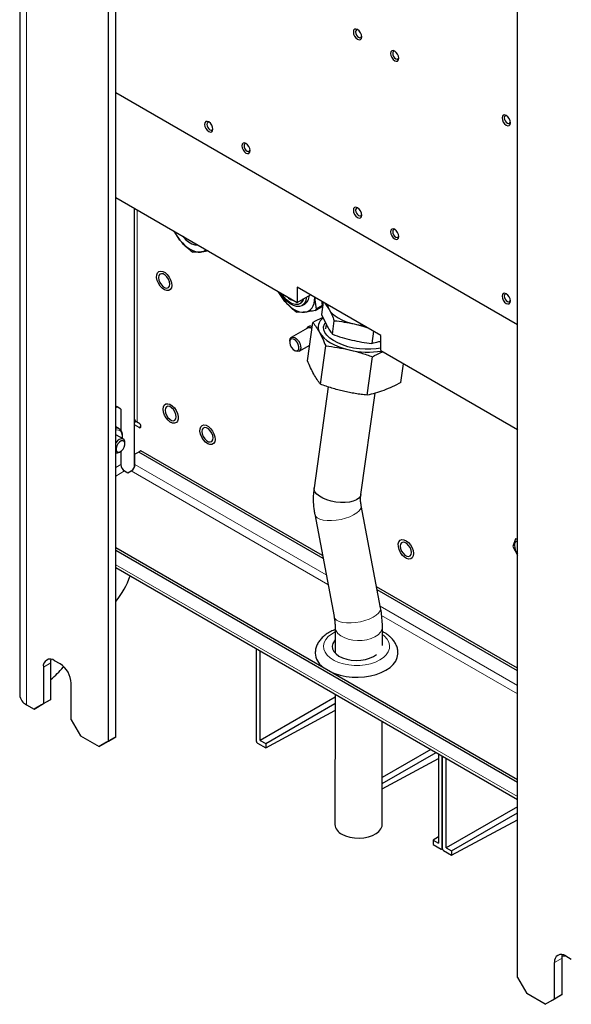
# Paper-space layout 'Blatt2' of a CAD drawing. Header units: millimetres. Extents: x 5 to 418, y 2 to 292.
# Tile 69 of 88: x 239 to 281, y 76 to 151. Entities that reach past the tile are written whole.
import ezdxf

# ---------------------------------------------------------------- set-up
doc = ezdxf.new("R2010")
doc.units = ezdxf.units.MM

psp = doc.layouts.new('Blatt2')

# ---------------------------------------------------------------- linework, layer by layer
at = {"color": 7, "linetype": 'Continuous', "lineweight": 25}
for p, q in [((239.367, 242.519), (239.367, 99.625)), ((246.117, 96.114), (246.117, 237.376)), ((246.682, 96.441), (246.682, 237.702)), ((277.229, 78.153), (277.229, 219.415)), ((246.682, 145.449), (277.229, 127.814)), ((246.682, 137.447), (260.471, 129.487)), ((248.096, 116.958), (248.096, 136.63)), ((251.561, 134.209), (251.107, 134.892)), ((259.481, 129.637), (259.026, 130.321)), ((266.835, 126.978), (260.471, 130.652)), ((260.471, 130.652), (260.471, 129.487)), ((260.471, 129.487), (261.48, 130.069)), ((261.814, 129.845), (261.814, 129.876)), ((262.38, 129.55), (262.38, 129.519)), ((262.408, 129.11), (262.38, 129.519)), ((260.668, 129.381), (260.739, 129.422)), ((260.846, 129.235), (261.062, 129.36)), ((261.852, 128.867), (262.403, 129.185)), ((262.398, 129.248), (261.929, 128.977)), ((262.463, 129.502), (262.332, 128.572)), ((262.587, 129.43), (262.902, 128.945)), ((262.332, 128.572), (262.73, 127.72)), ((263.156, 127.064), (263.3, 128.093)), ((261.274, 127.532), (260.029, 126.813)), ((261.226, 127.543), (261.197, 127.487)), ((261.264, 125.044), (261.674, 127.962)), ((262.691, 127.803), (262.643, 127.462)), ((266.281, 127.298), (266.151, 126.367)), ((259.905, 126.538), (259.905, 126.457)), ((266.835, 125.813), (266.835, 126.978)), ((260.259, 125.844), (260.329, 125.804)), ((260.629, 125.774), (261.432, 126.237)), ((262.241, 123.257), (262.65, 126.175)), ((266.835, 125.813), (277.229, 119.812)), ((265.79, 122.431), (266.199, 125.349)), ((268.363, 123.393), (268.563, 124.815)), ((262.833, 123.059), (261.756, 115.379)), ((265.321, 114.879), (266.402, 122.581)), ((246.781, 121.532), (246.682, 121.589)), ((246.781, 121.532), (246.682, 121.475)), ((247.064, 121.369), (246.781, 121.532)), ((247.064, 121.369), (247.064, 119.747)), ((246.927, 119.881), (246.682, 120.022)), ((248.238, 120.421), (248.096, 120.339)), ((248.45, 119.972), (248.096, 120.176)), ((248.454, 120.297), (248.238, 120.421)), ((248.309, 120.38), (248.45, 120.299)), ((277.183, 119.839), (277.229, 119.761)), ((247.249, 119.097), (246.739, 119.391)), ((247.374, 118.722), (247.374, 118.822)), ((246.949, 118.088), (247.036, 118.138)), ((247.064, 118.155), (247.064, 117.155)), ((248.422, 118.103), (248.139, 117.939)), ((248.139, 117.155), (248.139, 117.939)), ((248.592, 118.2), (248.422, 118.103)), ((262.443, 110.008), (248.422, 118.103)), ((262.402, 110.228), (248.592, 118.2)), ((247.347, 116.665), (247.602, 116.518)), ((247.602, 116.518), (247.856, 116.665)), ((266.816, 106.264), (265.344, 114.042)), ((261.807, 113.372), (263.279, 105.594)), ((246.682, 110.845), (277.229, 93.21)), ((277.091, 111.514), (276.878, 110.934)), ((276.878, 110.934), (277.229, 110.261)), ((277.229, 111.465), (277.091, 111.514)), ((246.682, 110.649), (277.229, 93.014)), ((246.682, 109.322), (277.229, 91.687)), ((277.229, 101.668), (266.515, 107.853)), ((277.229, 101.472), (266.557, 107.633)), ((263.358, 104.814), (263.356, 102.831)), ((266.957, 103.396), (266.958, 104.811)), ((257.388, 96.091), (257.388, 103.142)), ((257.671, 96.173), (257.671, 102.978)), ((241.732, 99.298), (241.732, 102.074)), ((242.44, 101.993), (242.015, 102.238)), ((241.167, 101.748), (241.167, 98.972)), ((242.672, 101.747), (242.706, 101.79)), ((243.288, 97.747), (243.288, 100.523)), ((263.354, 99.698), (263.347, 89.787)), ((239.894, 98.89), (240.46, 98.563)), ((240.46, 98.563), (241.167, 98.972)), ((241.025, 98.89), (240.46, 98.563)), ((241.732, 99.298), (241.025, 98.89)), ((241.167, 98.972), (241.732, 99.298)), ((263.354, 99.454), (257.671, 96.173)), ((258.081, 95.936), (263.353, 98.98)), ((258.081, 95.61), (263.353, 98.444)), ((243.288, 97.747), (243.995, 96.522)), ((266.947, 89.785), (266.952, 97.62)), ((243.995, 96.522), (245.409, 95.706)), ((245.409, 95.706), (246.117, 96.114)), ((245.975, 96.032), (245.409, 95.706)), ((246.682, 96.441), (245.975, 96.032)), ((246.117, 96.114), (246.682, 96.441)), ((257.459, 95.969), (258.081, 95.61)), ((257.671, 96.173), (258.081, 95.936)), ((258.081, 95.936), (258.081, 95.61)), ((270.636, 95.494), (266.949, 93.365)), ((266.949, 92.892), (271.046, 95.257)), ((271.219, 95.157), (271.219, 88.352)), ((266.949, 92.494), (271.219, 94.79)), ((271.502, 87.944), (271.502, 94.994)), ((271.53, 87.927), (271.53, 94.978)), ((271.813, 88.009), (271.813, 94.814)), ((277.229, 91.136), (271.813, 88.009)), ((272.223, 87.772), (277.229, 90.662)), ((272.223, 87.446), (277.229, 90.137)), ((271.219, 88.842), (270.809, 88.589)), ((270.809, 88.589), (270.809, 88.262)), ((270.809, 88.589), (271.219, 88.352)), ((270.809, 88.262), (271.431, 87.903)), ((271.481, 87.898), (271.53, 87.926)), ((271.601, 87.805), (272.223, 87.446)), ((271.813, 88.009), (272.223, 87.772)), ((272.223, 87.772), (272.223, 87.446)), ((280.623, 76.847), (280.623, 79.623)), ((280.909, 79.785), (280.635, 79.779)), ((280.906, 79.787), (281.33, 79.542)), ((280.058, 76.52), (280.058, 79.297)), ((277.229, 78.153), (277.936, 76.929)), ((279.351, 76.112), (277.936, 76.929)), ((279.351, 76.112), (280.058, 76.52)), ((279.916, 76.439), (279.351, 76.112)), ((280.623, 76.847), (279.916, 76.439)), ((280.058, 76.52), (280.623, 76.847))]:
    psp.add_line(p, q, dxfattribs=at)
at = {"color": 7, "linetype": 'Continuous', "lineweight": 18}
for p, q in [((239.894, 98.89), (239.894, 241.785)), ((248.309, 136.508), (248.309, 120.38)), ((248.45, 119.972), (248.591, 120.054)), ((247.064, 117.155), (246.682, 116.935)), ((262.68, 108.761), (248.139, 117.155)), ((246.682, 116.282), (247.347, 116.665)), ((247.856, 116.665), (262.818, 108.028)), ((246.682, 109.538), (277.229, 91.904)), ((277.229, 100.362), (266.793, 106.387)), ((266.902, 105.67), (277.229, 99.709)), ((267.116, 104.101), (266.957, 104.23)), ((241.167, 101.748), (241.732, 102.074)), ((271.502, 87.944), (271.53, 87.96)), ((280.058, 79.297), (280.623, 79.623))]:
    psp.add_line(p, q, dxfattribs=at)
at = {"color": 7, "linetype": 'Continuous', "lineweight": 25, "flags": 128}
for points in [[(265.385, 149.676), (265.361, 149.831), (265.292, 149.99), (265.189, 150.129), (265.067, 150.227), (264.945, 150.27), (264.842, 150.25), (264.773, 150.17), (264.749, 150.044), (264.773, 149.889), (264.842, 149.73), (264.945, 149.591), (265.067, 149.492), (265.189, 149.45), (265.292, 149.47), (265.361, 149.55), (265.385, 149.676)], [(265.11, 150.198), (265.063, 150.209), (264.987, 150.195), (264.936, 150.136), (264.919, 150.044), (264.936, 149.93), (264.987, 149.814), (265.063, 149.711), (265.152, 149.639), (265.241, 149.608), (265.317, 149.623), (265.367, 149.681), (265.382, 149.731)], [(268.214, 148.043), (268.189, 148.198), (268.12, 148.357), (268.017, 148.496), (267.895, 148.594), (267.774, 148.637), (267.67, 148.617), (267.601, 148.537), (267.577, 148.411), (267.601, 148.256), (267.67, 148.097), (267.774, 147.958), (267.895, 147.86), (268.017, 147.817), (268.12, 147.837), (268.189, 147.917), (268.214, 148.043)], [(267.941, 148.564), (267.891, 148.577), (267.815, 148.562), (267.765, 148.504), (267.747, 148.411), (267.765, 148.297), (267.815, 148.181), (267.891, 148.079), (267.98, 148.007), (268.07, 147.976), (268.145, 147.99), (268.196, 148.048), (268.21, 148.098)], [(254.071, 142.653), (254.047, 142.807), (253.978, 142.966), (253.875, 143.106), (253.753, 143.204), (253.632, 143.246), (253.528, 143.226), (253.459, 143.147), (253.435, 143.02), (253.459, 142.866), (253.528, 142.707), (253.632, 142.567), (253.753, 142.469), (253.875, 142.427), (253.978, 142.447), (254.047, 142.526), (254.071, 142.653)], [(253.799, 143.174), (253.749, 143.186), (253.673, 143.171), (253.623, 143.113), (253.605, 143.02), (253.623, 142.907), (253.673, 142.79), (253.749, 142.688), (253.838, 142.616), (253.927, 142.585), (254.003, 142.6), (254.054, 142.658), (254.068, 142.708)], [(276.699, 143.145), (276.675, 143.299), (276.606, 143.459), (276.502, 143.598), (276.381, 143.696), (276.259, 143.738), (276.156, 143.718), (276.087, 143.639), (276.063, 143.512), (276.087, 143.358), (276.156, 143.199), (276.259, 143.059), (276.381, 142.961), (276.502, 142.919), (276.606, 142.939), (276.675, 143.018), (276.699, 143.145)], [(276.426, 143.666), (276.376, 143.678), (276.301, 143.663), (276.25, 143.605), (276.232, 143.512), (276.25, 143.399), (276.301, 143.282), (276.376, 143.18), (276.466, 143.108), (276.555, 143.077), (276.631, 143.092), (276.681, 143.15), (276.696, 143.2)], [(256.9, 141.02), (256.876, 141.175), (256.807, 141.334), (256.703, 141.473), (256.582, 141.571), (256.46, 141.613), (256.357, 141.593), (256.288, 141.514), (256.264, 141.387), (256.288, 141.233), (256.357, 141.074), (256.46, 140.935), (256.582, 140.836), (256.703, 140.794), (256.807, 140.814), (256.876, 140.893), (256.9, 141.02)], [(256.627, 141.541), (256.577, 141.553), (256.502, 141.538), (256.451, 141.48), (256.433, 141.387), (256.451, 141.274), (256.502, 141.157), (256.577, 141.055), (256.667, 140.983), (256.756, 140.952), (256.832, 140.967), (256.882, 141.025), (256.897, 141.075)], [(265.385, 136.122), (265.361, 136.276), (265.292, 136.435), (265.189, 136.574), (265.067, 136.673), (264.945, 136.715), (264.842, 136.695), (264.773, 136.616), (264.749, 136.489), (264.773, 136.334), (264.842, 136.175), (264.945, 136.036), (265.067, 135.938), (265.189, 135.895), (265.292, 135.916), (265.361, 135.995), (265.385, 136.122)], [(265.113, 136.642), (265.063, 136.655), (264.987, 136.64), (264.936, 136.582), (264.919, 136.489), (264.936, 136.376), (264.987, 136.259), (265.063, 136.157), (265.152, 136.085), (265.241, 136.054), (265.317, 136.068), (265.367, 136.127), (265.382, 136.176)], [(268.214, 134.489), (268.189, 134.643), (268.12, 134.802), (268.017, 134.942), (267.895, 135.04), (267.774, 135.082), (267.67, 135.062), (267.601, 134.983), (267.577, 134.856), (267.601, 134.702), (267.67, 134.543), (267.774, 134.403), (267.895, 134.305), (268.017, 134.263), (268.12, 134.283), (268.189, 134.362), (268.214, 134.489)], [(267.941, 135.01), (267.891, 135.022), (267.815, 135.007), (267.765, 134.949), (267.747, 134.856), (267.765, 134.743), (267.815, 134.626), (267.891, 134.524), (267.98, 134.452), (268.07, 134.421), (268.145, 134.436), (268.196, 134.494), (268.21, 134.543)], [(251.561, 134.209), (251.744, 133.999), (251.936, 133.813), (252.136, 133.652), (252.339, 133.519), (252.542, 133.417), (252.742, 133.348), (252.934, 133.312), (253.117, 133.311)], [(251.772, 134.508), (251.988, 134.271), (252.22, 134.08), (252.458, 133.944), (252.69, 133.866), (252.907, 133.853), (252.908, 133.853)], [(249.789, 131.57), (249.846, 131.726), (249.948, 131.828), (250.087, 131.866), (250.25, 131.839), (250.423, 131.747), (250.59, 131.599), (250.737, 131.409), (250.85, 131.192), (250.919, 130.969), (250.939, 130.76), (250.907, 130.582), (250.826, 130.452), (250.704, 130.381), (250.552, 130.375), (250.382, 130.436), (250.21, 130.557), (250.052, 130.728), (249.92, 130.934), (249.828, 131.156), (249.783, 131.374), (249.789, 131.57)], [(249.935, 131.363), (249.961, 131.181), (250.034, 130.991), (250.147, 130.816), (250.286, 130.678), (250.433, 130.593), (250.571, 130.571), (250.684, 130.615), (250.758, 130.72), (250.783, 130.873), (250.758, 131.055), (250.684, 131.245), (250.571, 131.42), (250.433, 131.558), (250.286, 131.643), (250.147, 131.665), (250.034, 131.621), (249.961, 131.516), (249.935, 131.363)], [(261.176, 129.894), (261.166, 129.783), (261.104, 129.545), (260.992, 129.358), (260.837, 129.23), (260.644, 129.167), (260.423, 129.172), (260.185, 129.244), (259.941, 129.381), (259.701, 129.576), (259.478, 129.82), (259.281, 130.102), (259.218, 130.21)], [(260.924, 129.748), (260.922, 129.743), (260.839, 129.547), (260.708, 129.407), (260.539, 129.33), (260.339, 129.32), (260.119, 129.379), (259.892, 129.502), (259.669, 129.683), (259.463, 129.913), (259.29, 130.168)], [(259.481, 129.637), (259.663, 129.427), (259.856, 129.241), (260.056, 129.08), (260.259, 128.947), (260.462, 128.845), (260.661, 128.776), (260.854, 128.74), (261.036, 128.739)], [(261.036, 128.739), (261.206, 128.772), (261.359, 128.838), (261.493, 128.937), (261.606, 129.068), (261.696, 129.226), (261.761, 129.411), (261.801, 129.619), (261.814, 129.845)], [(262.38, 129.519), (262.393, 129.277), (262.412, 129.139)], [(276.699, 129.59), (276.675, 129.745), (276.606, 129.904), (276.502, 130.043), (276.381, 130.141), (276.259, 130.184), (276.156, 130.164), (276.087, 130.084), (276.063, 129.958), (276.087, 129.803), (276.156, 129.644), (276.259, 129.505), (276.381, 129.407), (276.502, 129.364), (276.606, 129.384), (276.675, 129.464), (276.699, 129.59)], [(276.426, 130.111), (276.376, 130.123), (276.301, 130.109), (276.25, 130.051), (276.232, 129.958), (276.25, 129.844), (276.301, 129.728), (276.376, 129.626), (276.466, 129.554), (276.555, 129.522), (276.631, 129.537), (276.681, 129.595), (276.696, 129.645)], [(262.902, 128.945), (263.017, 128.775), (263.175, 128.609), (263.372, 128.449), (263.605, 128.3), (263.87, 128.162), (264.163, 128.038), (264.479, 127.931), (264.811, 127.843)], [(266.835, 126.012), (266.488, 125.95), (266.078, 125.914), (265.647, 125.914), (265.205, 125.947), (264.764, 126.015), (264.335, 126.115), (263.93, 126.244), (263.559, 126.399), (263.231, 126.577), (262.955, 126.771), (262.738, 126.979), (262.587, 127.193), (262.503, 127.409), (262.491, 127.621), (262.55, 127.823), (262.608, 127.923)], [(259.905, 126.538), (259.906, 126.574), (259.943, 126.718), (260.025, 126.811), (260.145, 126.841), (260.287, 126.805), (260.434, 126.708), (260.568, 126.561), (260.674, 126.381), (260.738, 126.191), (260.752, 126.013), (260.716, 125.869), (260.633, 125.776), (260.514, 125.746), (260.372, 125.781), (260.329, 125.804)], [(260.172, 125.907), (260.309, 125.819), (260.439, 125.797), (260.542, 125.845), (260.601, 125.954), (260.609, 126.109), (260.563, 126.286), (260.47, 126.458), (260.346, 126.598), (260.208, 126.686), (260.078, 126.708), (259.975, 126.66), (259.916, 126.551), (259.909, 126.396), (259.955, 126.219), (260.047, 126.048), (260.172, 125.907)], [(262.178, 127.184), (262.315, 126.983), (262.501, 126.786), (262.735, 126.597), (263.011, 126.419), (263.325, 126.256), (263.673, 126.11), (264.047, 125.983), (264.441, 125.878)], [(250.297, 121.54), (250.368, 121.68), (250.483, 121.763), (250.631, 121.781), (250.799, 121.732), (250.971, 121.622), (251.134, 121.459), (251.271, 121.259), (251.371, 121.038), (251.426, 120.817), (251.429, 120.616), (251.382, 120.451), (251.287, 120.339), (251.154, 120.288), (250.995, 120.303), (250.823, 120.383), (250.654, 120.521), (250.502, 120.705), (250.382, 120.918), (250.304, 121.141), (250.274, 121.354), (250.297, 121.54)], [(250.43, 121.279), (250.455, 121.096), (250.529, 120.906), (250.642, 120.732), (250.78, 120.594), (250.928, 120.509), (251.066, 120.487), (251.179, 120.531), (251.253, 120.636), (251.278, 120.789), (251.253, 120.971), (251.179, 121.161), (251.066, 121.336), (250.928, 121.474), (250.78, 121.559), (250.642, 121.581), (250.529, 121.536), (250.455, 121.432), (250.43, 121.279)], [(246.914, 119.888), (246.915, 119.888), (246.927, 119.881)], [(253.144, 120.03), (253.248, 120.13), (253.388, 120.166), (253.552, 120.135), (253.725, 120.041), (253.891, 119.892), (254.037, 119.7), (254.148, 119.483), (254.216, 119.26), (254.233, 119.052), (254.2, 118.875), (254.118, 118.747), (253.994, 118.679), (253.841, 118.676), (253.671, 118.739), (253.499, 118.862), (253.341, 119.034), (253.211, 119.241), (253.121, 119.463), (253.078, 119.681), (253.086, 119.876), (253.144, 120.03)], [(253.23, 119.662), (253.256, 119.48), (253.329, 119.29), (253.442, 119.115), (253.581, 118.977), (253.728, 118.892), (253.866, 118.871), (253.979, 118.915), (254.053, 119.02), (254.079, 119.172), (254.053, 119.355), (253.979, 119.545), (253.866, 119.719), (253.728, 119.857), (253.581, 119.942), (253.442, 119.964), (253.329, 119.92), (253.256, 119.815), (253.23, 119.662)], [(247.374, 118.822), (247.366, 118.909), (247.314, 119.038), (247.218, 119.112), (247.09, 119.121), (246.944, 119.064), (246.8, 118.949), (246.682, 118.804)], [(247.369, 118.656), (247.365, 118.806), (247.31, 118.913), (247.214, 118.961), (247.091, 118.944), (246.959, 118.862), (246.839, 118.73), (246.749, 118.567), (246.703, 118.398), (246.707, 118.249), (246.762, 118.142), (246.858, 118.093), (246.981, 118.111), (247.113, 118.192), (247.233, 118.324), (247.323, 118.487), (247.369, 118.656)], [(246.682, 118.043), (246.809, 118.034), (246.949, 118.088)], [(265.321, 114.879), (265.281, 114.754), (265.167, 114.603), (264.986, 114.474), (264.746, 114.372), (264.456, 114.301), (264.129, 114.263), (263.778, 114.262), (263.416, 114.295), (263.06, 114.363), (262.723, 114.462), (262.42, 114.589), (262.163, 114.738), (261.961, 114.902), (261.825, 115.076), (261.758, 115.253), (261.756, 115.379)], [(268.307, 111.398), (268.438, 111.452), (268.597, 111.439), (268.769, 111.361), (268.939, 111.224), (269.091, 111.042), (269.213, 110.83), (269.292, 110.607), (269.323, 110.393), (269.303, 110.206), (269.233, 110.064), (269.12, 109.979), (268.973, 109.959), (268.805, 110.005), (268.633, 110.113), (268.47, 110.274), (268.332, 110.474), (268.23, 110.694), (268.174, 110.915), (268.168, 111.118), (268.214, 111.284), (268.307, 111.398)], [(268.32, 110.951), (268.345, 110.769), (268.419, 110.579), (268.532, 110.404), (268.67, 110.266), (268.818, 110.181), (268.956, 110.159), (269.069, 110.204), (269.143, 110.309), (269.168, 110.461), (269.143, 110.644), (269.069, 110.834), (268.956, 111.008), (268.818, 111.146), (268.67, 111.231), (268.532, 111.253), (268.419, 111.209), (268.345, 111.104), (268.32, 110.951)], [(263.357, 103.82), (263.305, 103.758), (263.191, 103.559), (263.147, 103.351), (263.174, 103.142), (263.27, 102.941), (263.434, 102.754), (263.657, 102.589), (263.931, 102.452), (264.247, 102.349), (264.591, 102.283), (264.951, 102.258), (265.313, 102.273), (265.663, 102.329), (265.986, 102.423), (266.272, 102.552), (266.502, 102.705)], [(263.202, 101.308), (263.331, 101.259), (263.748, 101.133), (264.193, 101.044), (264.655, 100.995), (265.126, 100.986), (265.594, 101.017), (266.048, 101.089), (266.479, 101.198), (266.876, 101.344), (267.232, 101.522), (267.538, 101.728), (267.787, 101.959), (267.973, 102.209), (268.094, 102.471), (268.145, 102.742), (268.146, 102.798)], [(241.732, 102.074), (241.749, 102.256), (241.769, 102.338)], [(263.874, 89.051), (264.156, 88.918), (264.479, 88.821), (264.829, 88.762), (265.192, 88.746), (265.554, 88.773), (265.898, 88.841), (266.212, 88.947), (266.482, 89.088), (266.698, 89.258), (266.85, 89.449), (266.932, 89.654), (266.947, 89.785)], [(280.623, 79.623), (280.64, 79.805), (280.66, 79.887)]]:
    psp.add_lwpolyline(points, dxfattribs=at)
at = {"color": 7, "linetype": 'Continuous', "lineweight": 18, "flags": 128}
for points in [[(246.682, 119.932), (246.756, 119.932), (246.914, 119.888)], [(246.682, 119.795), (246.721, 119.799), (246.89, 119.78), (247.024, 119.694), (247.116, 119.546), (247.157, 119.349), (247.15, 119.154)], [(265.344, 114.042), (265.349, 113.966), (265.306, 113.805), (265.192, 113.639), (265.012, 113.475), (264.773, 113.322), (264.485, 113.184), (264.16, 113.068), (263.811, 112.977), (263.452, 112.917), (263.098, 112.889), (262.764, 112.894), (262.463, 112.933), (262.207, 113.003), (262.008, 113.103), (261.873, 113.227), (261.807, 113.37), (261.807, 113.372)], [(266.816, 106.264), (266.822, 106.189), (266.779, 106.027), (266.665, 105.861), (266.485, 105.698), (266.246, 105.544), (265.958, 105.406), (265.632, 105.29), (265.283, 105.199), (264.925, 105.139), (264.571, 105.111), (264.236, 105.116), (263.935, 105.155), (263.68, 105.226), (263.48, 105.325), (263.345, 105.449), (263.279, 105.592), (263.279, 105.594)], [(266.958, 104.812), (266.958, 104.807), (266.919, 104.598), (266.809, 104.397), (266.631, 104.214), (266.392, 104.055), (266.103, 103.927), (265.776, 103.835), (265.423, 103.783), (265.059, 103.774), (264.699, 103.807), (264.358, 103.881), (264.05, 103.993), (263.787, 104.139), (263.58, 104.312), (263.438, 104.506), (263.366, 104.712), (263.358, 104.816)], [(263.357, 104.423), (263.091, 104.268), (262.842, 104.069), (262.655, 103.848), (262.536, 103.612), (262.487, 103.368), (262.511, 103.123), (262.606, 102.883), (262.77, 102.656), (262.998, 102.449), (263.283, 102.266), (263.618, 102.114), (263.992, 101.997), (264.395, 101.918), (264.816, 101.88), (265.241, 101.883), (265.66, 101.928), (266.06, 102.013), (266.429, 102.135), (266.756, 102.292), (267.033, 102.479), (267.252, 102.69), (267.406, 102.919), (267.49, 103.16), (267.502, 103.405), (267.443, 103.649), (267.313, 103.883), (267.116, 104.101), (267.116, 104.101)]]:
    psp.add_lwpolyline(points, dxfattribs=at)
at = {"color": 7, "linetype": 'Continuous', "lineweight": 25}
for centre, radius, start, end in [((254.5, 136.563), 3.765, 206.59278, 218.70126), ((253.621, 135.381), 2.337, 237.8278, 242.17757), ((253.059, 134.068), 0.759, 274.37474, 309.84489), ((262.419, 131.991), 3.765, 206.59278, 218.70126), ((260.423, 129.913), 0.585, 302.70905, 347.69858), ((260.655, 129.976), 0.738, 297.43407, 3.29819), ((261.541, 130.809), 2.337, 237.8278, 242.17757), ((261.075, 129.495), 0.999, 321.06583, 328.73282), ((263.509, 129.301), 0.704, 179.72505, 210.37317), ((262.896, 127.587), 0.823, 122.041, 209.31593), ((261.407, 127.279), 0.293, 46.8057, 133.64438), ((261.47, 127.394), 0.286, 56.44689, 148.632), ((261.397, 127.222), 0.333, 51.12837, 111.77994), ((266.106, 133.427), 5.732, 256.94402, 264.39479), ((265.898, 131.784), 6.084, 256.14078, 279.36783), ((248.526, 120.803), 0.475, 205.45319, 242.83601), ((248.284, 120.04), 0.307, 2.60548, 57.39452), ((248.505, 120.04), 0.0873, 230.79671, 9.21404), ((247.678, 117.183), 0.615, 182.60548, 237.39452), ((247.525, 117.183), 0.615, 302.60548, 357.39452), ((277.312, 111.056), 0.314, 105.30028, 190.14003), ((278.115, 111.056), 1.114, 182.84444, 217.28769), ((241.387, 110.988), 6.791, 321.23602, 340.21575), ((263.264, 102.9), 1.42, 183.43288, 232.88044), ((241.684, 101.832), 0.524, 50.79671, 189.21404), ((241.446, 100.439), 1.844, 2.60548, 57.39452), ((238.25, 105.257), 5.645, 308.08663, 321.55756), ((240.268, 99.714), 0.905, 185.6948, 245.62534), ((264.244, 89.873), 0.902, 185.47159, 245.75276), ((280.575, 79.381), 0.524, 50.79671, 189.21404)]:
    psp.add_arc(centre, radius, start, end, dxfattribs=at)
for centre, ratio, start_param, end_param in [((257.459, 96.05), 0.577206, 0.785327, 2.356428), ((271.431, 87.984), 0.577557, 2.356124, 3.927224), ((271.601, 87.886), 0.577206, 0.785327, 2.356428)]:
    psp.add_ellipse(centre, major_axis=(-0.05, 0.0866), ratio=ratio, start_param=start_param, end_param=end_param, dxfattribs=at)
for points, knots in [([(252.377, 133.403), (252.19, 133.562), (251.896, 133.813), (251.651, 134.103), (251.561, 134.209)], [0, 0, 0, 0, 0.635282, 1, 1, 1, 1]), ([(253.117, 133.311), (253.079, 133.308), (252.846, 133.289), (252.674, 133.302), (252.53, 133.314)], [0, 0, 0, 0, 0.163158, 1, 1, 1, 1]), ([(253.699, 133.396), (253.633, 133.384), (253.42, 133.343), (253.241, 133.324), (253.117, 133.311)], [0, 0, 0, 0, 0.308894, 1, 1, 1, 1]), ([(260.296, 128.831), (260.109, 128.99), (259.815, 129.241), (259.57, 129.531), (259.481, 129.637)], [0, 0, 0, 0, 0.635282, 1, 1, 1, 1]), ([(261.814, 129.845), (261.815, 129.794), (261.819, 129.481), (261.878, 129.207), (261.929, 128.977)], [0, 0, 0, 0, 0.163158, 1, 1, 1, 1]), ([(261.852, 128.867), (261.705, 128.839), (261.41, 128.781), (261.162, 128.753), (261.036, 128.739)], [0, 0, 0, 0, 0.4960368, 1, 1, 1, 1]), ([(262.902, 128.945), (262.97, 128.814), (263.107, 128.552), (263.236, 128.246), (263.3, 128.093)], [0, 0, 0, 0, 0.498791, 1, 1, 1, 1]), ([(261.036, 128.739), (260.999, 128.736), (260.766, 128.717), (260.594, 128.73), (260.45, 128.742)], [0, 0, 0, 0, 0.163158, 1, 1, 1, 1]), ([(262.443, 128.335), (262.405, 128.319), (262.15, 128.214), (261.893, 128.078), (261.674, 127.962)], [0, 0, 0, 0, 0.148655, 1, 1, 1, 1]), ([(263.3, 128.093), (263.552, 128.063), (264.057, 128.003), (264.56, 127.896), (264.811, 127.843)], [0, 0, 0, 0, 0.498963, 1, 1, 1, 1]), ([(261.674, 127.962), (261.759, 127.846), (261.931, 127.616), (262.096, 127.328), (262.178, 127.184)], [0, 0, 0, 0, 0.498963, 1, 1, 1, 1]), ([(262.73, 127.72), (262.8, 127.599), (262.939, 127.356), (263.083, 127.161), (263.156, 127.064)], [0, 0, 0, 0, 0.498791, 1, 1, 1, 1]), ([(264.811, 127.843), (265.061, 127.781), (265.413, 127.695), (265.757, 127.577), (265.857, 127.542)], [0, 0, 0, 0, 0.709448, 1, 1, 1, 1]), ([(262.178, 127.184), (262.259, 127.029), (262.421, 126.719), (262.573, 126.356), (262.65, 126.175)], [0, 0, 0, 0, 0.498791, 1, 1, 1, 1]), ([(263.156, 127.064), (263.4, 126.978), (263.89, 126.807), (264.389, 126.681), (264.639, 126.618)], [0, 0, 0, 0, 0.498963, 1, 1, 1, 1]), ([(264.639, 126.618), (264.89, 126.564), (265.392, 126.457), (265.897, 126.397), (266.151, 126.367)], [0, 0, 0, 0, 0.498791, 1, 1, 1, 1]), ([(266.151, 126.367), (266.326, 126.405), (266.552, 126.452), (266.783, 126.53), (266.835, 126.548)], [0, 0, 0, 0, 0.77785, 1, 1, 1, 1]), ([(262.65, 126.175), (262.949, 126.139), (263.547, 126.068), (264.143, 125.941), (264.441, 125.878)], [0, 0, 0, 0, 0.498963, 1, 1, 1, 1]), ([(264.441, 125.878), (264.589, 125.842), (264.884, 125.77), (265.325, 125.643), (265.764, 125.503), (266.054, 125.4), (266.199, 125.349)], [0, 0, 0, 0, 0.249227, 0.498807, 0.749288, 1, 1, 1, 1]), ([(261.736, 124.034), (261.656, 124.189), (261.494, 124.499), (261.341, 124.862), (261.264, 125.044)], [0, 0, 0, 0, 0.498791, 1, 1, 1, 1]), ([(266.199, 125.349), (266.417, 125.465), (266.679, 125.603), (266.938, 125.71), (266.982, 125.728)], [0, 0, 0, 0, 0.832677, 1, 1, 1, 1]), ([(262.241, 123.257), (262.155, 123.372), (261.984, 123.603), (261.819, 123.89), (261.736, 124.034)], [0, 0, 0, 0, 0.498963, 1, 1, 1, 1]), ([(263.999, 122.728), (263.851, 122.764), (263.556, 122.836), (262.967, 123.005), (262.531, 123.156), (262.241, 123.257)], [0, 0, 0, 0, 0.249241, 0.498834, 1, 1, 1, 1]), ([(267.06, 122.796), (266.846, 122.721), (266.417, 122.572), (265.999, 122.478), (265.79, 122.431)], [0, 0, 0, 0, 0.498791, 1, 1, 1, 1]), ([(268.363, 123.393), (268.145, 123.28), (267.709, 123.054), (267.277, 122.882), (267.06, 122.796)], [0, 0, 0, 0, 0.498963, 1, 1, 1, 1]), ([(265.79, 122.431), (265.641, 122.448), (265.342, 122.483), (264.894, 122.549), (264.446, 122.629), (264.148, 122.695), (263.999, 122.728)], [0, 0, 0, 0, 0.249372, 0.498946, 0.749302, 1, 1, 1, 1]), ([(247.173, 119.141), (247.178, 119.183), (247.194, 119.304), (247.184, 119.493), (247.124, 119.677), (247.031, 119.816), (246.946, 119.863), (246.908, 119.884)], [0, 0, 0, 0, 0.126814, 0.368963, 0.61301, 0.827902, 1, 1, 1, 1]), ([(261.762, 115.378), (261.742, 115.229), (261.693, 114.868), (261.694, 114.286), (261.732, 113.764), (261.795, 113.461), (261.813, 113.373)], [0, 0, 0, 0, 0.225185, 0.543426, 0.866869, 1, 1, 1, 1]), ([(265.346, 114.042), (265.33, 114.145), (265.294, 114.37), (265.29, 114.65), (265.318, 114.82), (265.327, 114.877)], [0, 0, 0, 0, 0.3618449, 0.7859706, 1, 1, 1, 1]), ([(263.277, 105.595), (263.283, 105.565), (263.312, 105.428), (263.339, 105.201), (263.358, 104.969), (263.356, 104.851), (263.355, 104.816)], [0, 0, 0, 0, 0.1036061, 0.4744081, 0.8453916, 1, 1, 1, 1]), ([(266.955, 104.812), (266.956, 104.841), (266.963, 105.055), (266.931, 105.465), (266.882, 105.922), (266.827, 106.19), (266.811, 106.265)], [0, 0, 0, 0, 0.061155, 0.456876, 0.848536, 1, 1, 1, 1]), ([(263.357, 104.596), (263.341, 104.591), (263.191, 104.54), (262.934, 104.407), (262.599, 104.194), (262.326, 103.948), (262.115, 103.685), (261.967, 103.414), (261.868, 103.124), (261.854, 102.923), (261.847, 102.82)], [0, 0, 0, 0, 0.017977, 0.170097, 0.323753, 0.477733, 0.612679, 0.742427, 0.868189, 1, 1, 1, 1]), ([(268.141, 102.796), (268.14, 102.88), (268.136, 103.065), (268.055, 103.343), (267.919, 103.622), (267.744, 103.858), (267.561, 104.044), (267.347, 104.221), (267.152, 104.357), (266.995, 104.431), (266.957, 104.449)], [0, 0, 0, 0, 0.121482, 0.268718, 0.416778, 0.568824, 0.684404, 0.780271, 0.94779, 1, 1, 1, 1])]:
    psp.add_open_spline(points, degree=3, knots=knots, dxfattribs=at)
at = {"color": 7, "linetype": 'Continuous', "lineweight": 18}
psp.add_open_spline([(260.308, 129.581), (260.293, 129.58), (260.232, 129.577), (260.068, 129.627), (259.856, 129.737), (259.718, 129.894), (259.668, 129.95)], degree=3, knots=[0, 0, 0, 0, 0.077265, 0.313591, 0.7526, 1, 1, 1, 1], dxfattribs=at)

doc.saveas('drawing.dxf')
